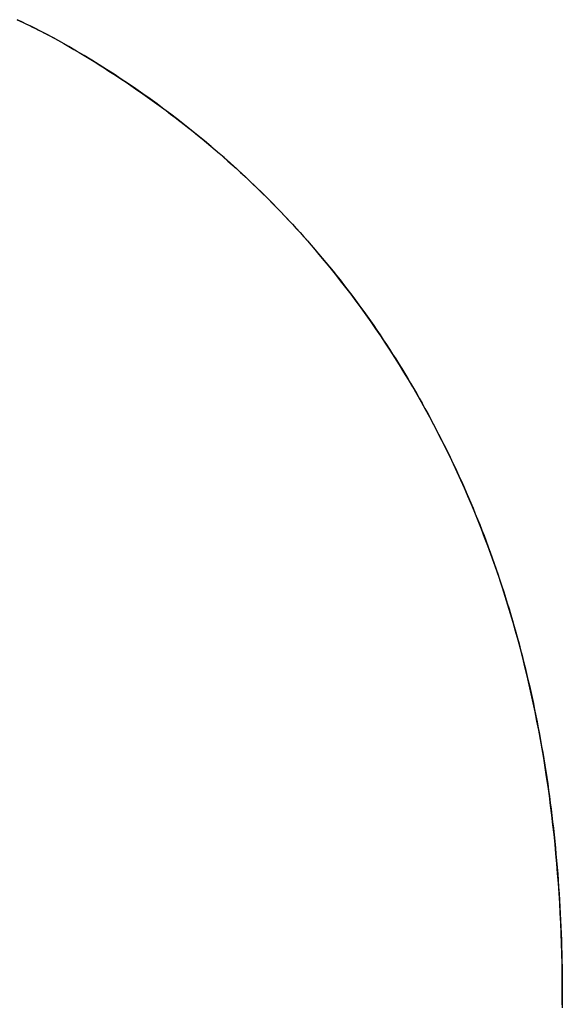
# Model space of a CAD drawing. Extents: x -1.48 to 1.48, y -1.03 to 1.03.
# Tile 72 of 90: x 0.7697 to 0.7826, y -0.5537 to -0.5303. Entities that reach past the tile are written whole.
import ezdxf

# ---------------------------------------------------------------- set-up
doc = ezdxf.new("R2010")
doc.units = 0
doc.layers.get('0').update_dxf_attribs({"linetype": 'CONTINUOUS'})

# ---------------------------------------------------------------- blocks, each defined once
blk = doc.blocks.new('*U1')
for p, q in [((0.770545, -0.530729, 0.154), (0.770545, -0.530729, 0.1539)), ((0.770545, -0.530729, 0.154), (0.770545, -0.530729, 0.1539)), ((0.782639, -0.553463, 0.154), (0.782639, -0.553463, 0.1539)), ((0.782639, -0.553463, 0.154), (0.782639, -0.553463, 0.1539))]:
    blk.add_line(p, q)
for points in [[(0.769685, -0.530302, 0.154), (0.769758, -0.530337, 0.154), (0.76983, -0.530371, 0.154), (0.769903, -0.530406, 0.154), (0.769975, -0.530441, 0.154), (0.770047, -0.530476, 0.154), (0.770118, -0.530512, 0.154), (0.77019, -0.530547, 0.154), (0.770261, -0.530583, 0.154), (0.770332, -0.530619, 0.154), (0.770403, -0.530656, 0.154), (0.770474, -0.530692, 0.154), (0.770545, -0.530729, 0.154)], [(0.770545, -0.530729, 0.1539), (0.770438, -0.530674, 0.1539), (0.770332, -0.530619, 0.1539), (0.770225, -0.530565, 0.1539), (0.770117, -0.530511, 0.1539), (0.770009, -0.530458, 0.1539), (0.769901, -0.530405, 0.1539), (0.769792, -0.530353, 0.1539), (0.769683, -0.530301, 0.1539)], [(0.770545, -0.530729, 0.1539), (0.770438, -0.530674, 0.1539), (0.770332, -0.530619, 0.1539), (0.770225, -0.530565, 0.1539), (0.770117, -0.530511, 0.1539), (0.770009, -0.530458, 0.1539), (0.769901, -0.530405, 0.1539), (0.769792, -0.530353, 0.1539), (0.769683, -0.530301, 0.1539)], [(0.769685, -0.530302, 0.154), (0.769758, -0.530337, 0.154), (0.76983, -0.530371, 0.154), (0.769903, -0.530406, 0.154), (0.769975, -0.530441, 0.154), (0.770047, -0.530476, 0.154), (0.770118, -0.530512, 0.154), (0.77019, -0.530547, 0.154), (0.770261, -0.530583, 0.154), (0.770332, -0.530619, 0.154), (0.770403, -0.530656, 0.154), (0.770474, -0.530692, 0.154), (0.770545, -0.530729, 0.154)], [(0.770545, -0.530729, 0.154), (0.770668, -0.530798, 0.154), (0.77079, -0.530868, 0.154), (0.770912, -0.530938, 0.154), (0.771033, -0.531009, 0.154), (0.771154, -0.531081, 0.154), (0.771274, -0.531153, 0.154), (0.771394, -0.531225, 0.154), (0.771512, -0.531298, 0.154), (0.771631, -0.531372, 0.154), (0.771748, -0.531446, 0.154), (0.771865, -0.531521, 0.154), (0.771982, -0.531596, 0.154), (0.772098, -0.531672, 0.154), (0.772213, -0.531748, 0.154), (0.772327, -0.531825, 0.154), (0.772441, -0.531903, 0.154), (0.772555, -0.531981, 0.154), (0.772667, -0.532059, 0.154), (0.772779, -0.532139, 0.154), (0.772891, -0.532218, 0.154), (0.773002, -0.532299, 0.154), (0.773112, -0.53238, 0.154), (0.773222, -0.532461, 0.154), (0.773331, -0.532543, 0.154), (0.773439, -0.532625, 0.154), (0.773547, -0.532708, 0.154), (0.773654, -0.532792, 0.154), (0.773761, -0.532876, 0.154), (0.773867, -0.532961, 0.154), (0.773972, -0.533046, 0.154), (0.774077, -0.533132, 0.154), (0.774181, -0.533218, 0.154), (0.774284, -0.533305, 0.154), (0.774387, -0.533393, 0.154), (0.77449, -0.533481, 0.154), (0.774591, -0.533569, 0.154), (0.774692, -0.533659, 0.154), (0.774793, -0.533748, 0.154), (0.774893, -0.533839, 0.154), (0.774992, -0.533929, 0.154), (0.775091, -0.534021, 0.154), (0.775189, -0.534113, 0.154), (0.775286, -0.534205, 0.154), (0.775383, -0.534298, 0.154), (0.775479, -0.534392, 0.154), (0.775574, -0.534486, 0.154), (0.775669, -0.534581, 0.154), (0.775764, -0.534676, 0.154), (0.775857, -0.534772, 0.154), (0.775951, -0.534868, 0.154), (0.776043, -0.534965, 0.154), (0.776135, -0.535062, 0.154), (0.776226, -0.53516, 0.154), (0.776317, -0.535259, 0.154), (0.776407, -0.535358, 0.154), (0.776496, -0.535458, 0.154), (0.776585, -0.535558, 0.154), (0.776673, -0.535659, 0.154), (0.776761, -0.53576, 0.154), (0.776848, -0.535862, 0.154), (0.776934, -0.535964, 0.154), (0.77702, -0.536067, 0.154), (0.777105, -0.536171, 0.154), (0.77719, -0.536275, 0.154), (0.777274, -0.53638, 0.154), (0.777357, -0.536485, 0.154), (0.77744, -0.536591, 0.154), (0.777522, -0.536697, 0.154), (0.777603, -0.536804, 0.154), (0.777684, -0.536911, 0.154), (0.777764, -0.537019, 0.154), (0.777844, -0.537128, 0.154), (0.777923, -0.537237, 0.154), (0.778001, -0.537347, 0.154), (0.778079, -0.537457, 0.154), (0.778156, -0.537568, 0.154), (0.778233, -0.537679, 0.154), (0.778309, -0.537791, 0.154), (0.778384, -0.537903, 0.154), (0.778459, -0.538016, 0.154), (0.778533, -0.53813, 0.154), (0.778607, -0.538244, 0.154), (0.778679, -0.538358, 0.154), (0.778752, -0.538474, 0.154), (0.778823, -0.538589, 0.154), (0.778894, -0.538706, 0.154), (0.778965, -0.538822, 0.154), (0.779035, -0.53894, 0.154), (0.779104, -0.539058, 0.154), (0.779173, -0.539176, 0.154), (0.779241, -0.539295, 0.154), (0.779308, -0.539415, 0.154), (0.779375, -0.539535, 0.154), (0.779441, -0.539656, 0.154), (0.779506, -0.539777, 0.154), (0.779571, -0.539899, 0.154), (0.779636, -0.540021, 0.154), (0.779699, -0.540144, 0.154), (0.779762, -0.540267, 0.154), (0.779824, -0.540391, 0.154), (0.779886, -0.540515, 0.154), (0.779947, -0.540639, 0.154), (0.780007, -0.540764, 0.154), (0.780066, -0.540889, 0.154), (0.780125, -0.541015, 0.154), (0.780183, -0.541141, 0.154), (0.780241, -0.541268, 0.154), (0.780297, -0.541395, 0.154), (0.780353, -0.541523, 0.154), (0.780409, -0.541651, 0.154), (0.780464, -0.541779, 0.154), (0.780518, -0.541908, 0.154), (0.780571, -0.542037, 0.154), (0.780624, -0.542167, 0.154), (0.780676, -0.542297, 0.154), (0.780727, -0.542427, 0.154), (0.780778, -0.542558, 0.154), (0.780828, -0.54269, 0.154), (0.780877, -0.542822, 0.154), (0.780926, -0.542954, 0.154), (0.780973, -0.543087, 0.154), (0.781021, -0.54322, 0.154), (0.781067, -0.543354, 0.154), (0.781113, -0.543488, 0.154), (0.781158, -0.543622, 0.154), (0.781203, -0.543757, 0.154), (0.781247, -0.543892, 0.154), (0.78129, -0.544028, 0.154), (0.781332, -0.544164, 0.154), (0.781374, -0.544301, 0.154), (0.781415, -0.544438, 0.154), (0.781456, -0.544576, 0.154), (0.781496, -0.544714, 0.154), (0.781535, -0.544852, 0.154), (0.781573, -0.544991, 0.154), (0.781611, -0.54513, 0.154), (0.781648, -0.54527, 0.154), (0.781684, -0.54541, 0.154), (0.78172, -0.545551, 0.154), (0.781755, -0.545692, 0.154), (0.781789, -0.545833, 0.154), (0.781823, -0.545975, 0.154), (0.781856, -0.546118, 0.154), (0.781888, -0.54626, 0.154), (0.78192, -0.546404, 0.154), (0.781951, -0.546547, 0.154), (0.781981, -0.546691, 0.154), (0.782011, -0.546836, 0.154), (0.782039, -0.546981, 0.154), (0.782068, -0.547126, 0.154), (0.782095, -0.547272, 0.154), (0.782122, -0.547418, 0.154), (0.782148, -0.547565, 0.154), (0.782174, -0.547712, 0.154), (0.782199, -0.54786, 0.154), (0.782223, -0.548008, 0.154), (0.782246, -0.548156, 0.154), (0.782269, -0.548305, 0.154), (0.782291, -0.548454, 0.154), (0.782312, -0.548604, 0.154), (0.782333, -0.548754, 0.154), (0.782353, -0.548905, 0.154), (0.782373, -0.549056, 0.154), (0.782391, -0.549208, 0.154), (0.782409, -0.54936, 0.154), (0.782427, -0.549512, 0.154), (0.782443, -0.549665, 0.154), (0.782459, -0.549818, 0.154), (0.782475, -0.549972, 0.154), (0.782489, -0.550126, 0.154), (0.782503, -0.55028, 0.154), (0.782516, -0.550435, 0.154), (0.782529, -0.550591, 0.154), (0.782541, -0.550747, 0.154), (0.782552, -0.550903, 0.154), (0.782563, -0.55106, 0.154), (0.782572, -0.551217, 0.154), (0.782582, -0.551375, 0.154), (0.78259, -0.551533, 0.154), (0.782598, -0.551691, 0.154), (0.782605, -0.55185, 0.154), (0.782612, -0.55201, 0.154), (0.782617, -0.552169, 0.154), (0.782622, -0.55233, 0.154), (0.782627, -0.55249, 0.154), (0.782631, -0.552651, 0.154), (0.782634, -0.552813, 0.154), (0.782636, -0.552975, 0.154), (0.782638, -0.553137, 0.154), (0.782639, -0.5533, 0.154), (0.782639, -0.553463, 0.154)], [(0.782639, -0.553463, 0.1539), (0.782638, -0.553218, 0.1539), (0.782636, -0.552974, 0.1539), (0.782632, -0.55273, 0.1539), (0.782627, -0.552488, 0.1539), (0.78262, -0.552246, 0.1539), (0.782611, -0.552006, 0.1539), (0.782601, -0.551766, 0.1539), (0.78259, -0.551528, 0.1539), (0.782577, -0.55129, 0.1539), (0.782562, -0.551054, 0.1539), (0.782546, -0.550818, 0.1539), (0.782528, -0.550584, 0.1539), (0.782509, -0.55035, 0.1539), (0.782488, -0.550117, 0.1539), (0.782466, -0.549886, 0.1539), (0.782442, -0.549655, 0.1539), (0.782417, -0.549426, 0.1539), (0.78239, -0.549197, 0.1539), (0.782362, -0.548969, 0.1539), (0.782332, -0.548743, 0.1539), (0.7823, -0.548517, 0.1539), (0.782267, -0.548292, 0.1539), (0.782232, -0.548069, 0.1539), (0.782196, -0.547846, 0.1539), (0.782159, -0.547624, 0.1539), (0.782119, -0.547403, 0.1539), (0.782079, -0.547184, 0.1539), (0.782036, -0.546965, 0.1539), (0.781992, -0.546747, 0.1539), (0.781947, -0.54653, 0.1539), (0.7819, -0.546314, 0.1539), (0.781852, -0.5461, 0.1539), (0.781802, -0.545886, 0.1539), (0.78175, -0.545673, 0.1539), (0.781697, -0.545461, 0.1539), (0.781643, -0.54525, 0.1539), (0.781587, -0.54504, 0.1539), (0.781529, -0.544831, 0.1539), (0.78147, -0.544624, 0.1539), (0.781409, -0.544417, 0.1539), (0.781347, -0.544211, 0.1539), (0.781283, -0.544006, 0.1539), (0.781217, -0.543802, 0.1539), (0.781151, -0.543599, 0.1539), (0.781082, -0.543397, 0.1539), (0.781012, -0.543196, 0.1539), (0.780941, -0.542996, 0.1539), (0.780868, -0.542797, 0.1539), (0.780793, -0.542599, 0.1539), (0.780717, -0.542402, 0.1539), (0.780639, -0.542206, 0.1539), (0.78056, -0.542011, 0.1539), (0.780479, -0.541816, 0.1539), (0.780397, -0.541623, 0.1539), (0.780313, -0.541431, 0.1539), (0.780228, -0.54124, 0.1539), (0.780141, -0.54105, 0.1539), (0.780053, -0.540861, 0.1539), (0.779963, -0.540673, 0.1539), (0.779871, -0.540485, 0.1539), (0.779778, -0.540299, 0.1539), (0.779684, -0.540114, 0.1539), (0.779588, -0.53993, 0.1539), (0.77949, -0.539747, 0.1539), (0.779391, -0.539565, 0.1539), (0.77929, -0.539384, 0.1539), (0.779189, -0.539204, 0.1539), (0.779085, -0.539026, 0.1539), (0.778981, -0.538849, 0.1539), (0.778875, -0.538674, 0.1539), (0.778768, -0.538499, 0.1539), (0.778659, -0.538326, 0.1539), (0.778549, -0.538154, 0.1539), (0.778437, -0.537983, 0.1539), (0.778324, -0.537814, 0.1539), (0.77821, -0.537646, 0.1539), (0.778094, -0.537479, 0.1539), (0.777977, -0.537313, 0.1539), (0.777859, -0.537148, 0.1539), (0.777739, -0.536985, 0.1539), (0.777618, -0.536823, 0.1539), (0.777495, -0.536663, 0.1539), (0.777371, -0.536503, 0.1539), (0.777246, -0.536345, 0.1539), (0.777119, -0.536188, 0.1539), (0.776991, -0.536033, 0.1539), (0.776862, -0.535878, 0.1539), (0.776731, -0.535725, 0.1539), (0.776598, -0.535573, 0.1539), (0.776465, -0.535422, 0.1539), (0.77633, -0.535273, 0.1539), (0.776193, -0.535125, 0.1539), (0.776055, -0.534978, 0.1539), (0.775916, -0.534832, 0.1539), (0.775776, -0.534688, 0.1539), (0.775634, -0.534545, 0.1539), (0.77549, -0.534403, 0.1539), (0.775345, -0.534262, 0.1539), (0.775199, -0.534123, 0.1539), (0.775052, -0.533985, 0.1539), (0.774903, -0.533848, 0.1539), (0.774753, -0.533712, 0.1539), (0.774601, -0.533578, 0.1539), (0.774448, -0.533445, 0.1539), (0.774293, -0.533313, 0.1539), (0.774138, -0.533182, 0.1539), (0.77398, -0.533053, 0.1539), (0.773822, -0.532925, 0.1539), (0.773662, -0.532798, 0.1539), (0.7735, -0.532672, 0.1539), (0.773337, -0.532548, 0.1539), (0.773173, -0.532425, 0.1539), (0.773008, -0.532303, 0.1539), (0.772841, -0.532183, 0.1539), (0.772673, -0.532063, 0.1539), (0.772503, -0.531945, 0.1539), (0.772332, -0.531828, 0.1539), (0.772159, -0.531713, 0.1539), (0.771985, -0.531598, 0.1539), (0.77181, -0.531485, 0.1539), (0.771634, -0.531374, 0.1539), (0.771455, -0.531263, 0.1539), (0.771276, -0.531154, 0.1539), (0.771095, -0.531046, 0.1539), (0.770913, -0.530939, 0.1539), (0.77073, -0.530833, 0.1539), (0.770545, -0.530729, 0.1539)], [(0.782639, -0.553463, 0.1539), (0.782638, -0.553218, 0.1539), (0.782636, -0.552974, 0.1539), (0.782632, -0.55273, 0.1539), (0.782627, -0.552488, 0.1539), (0.78262, -0.552246, 0.1539), (0.782611, -0.552006, 0.1539), (0.782601, -0.551766, 0.1539), (0.78259, -0.551528, 0.1539), (0.782577, -0.55129, 0.1539), (0.782562, -0.551054, 0.1539), (0.782546, -0.550818, 0.1539), (0.782528, -0.550584, 0.1539), (0.782509, -0.55035, 0.1539), (0.782488, -0.550117, 0.1539), (0.782466, -0.549886, 0.1539), (0.782442, -0.549655, 0.1539), (0.782417, -0.549426, 0.1539), (0.78239, -0.549197, 0.1539), (0.782362, -0.548969, 0.1539), (0.782332, -0.548743, 0.1539), (0.7823, -0.548517, 0.1539), (0.782267, -0.548292, 0.1539), (0.782232, -0.548069, 0.1539), (0.782196, -0.547846, 0.1539), (0.782159, -0.547624, 0.1539), (0.782119, -0.547403, 0.1539), (0.782079, -0.547184, 0.1539), (0.782036, -0.546965, 0.1539), (0.781992, -0.546747, 0.1539), (0.781947, -0.54653, 0.1539), (0.7819, -0.546314, 0.1539), (0.781852, -0.5461, 0.1539), (0.781802, -0.545886, 0.1539), (0.78175, -0.545673, 0.1539), (0.781697, -0.545461, 0.1539), (0.781643, -0.54525, 0.1539), (0.781587, -0.54504, 0.1539), (0.781529, -0.544831, 0.1539), (0.78147, -0.544624, 0.1539), (0.781409, -0.544417, 0.1539), (0.781347, -0.544211, 0.1539), (0.781283, -0.544006, 0.1539), (0.781217, -0.543802, 0.1539), (0.781151, -0.543599, 0.1539), (0.781082, -0.543397, 0.1539), (0.781012, -0.543196, 0.1539), (0.780941, -0.542996, 0.1539), (0.780868, -0.542797, 0.1539), (0.780793, -0.542599, 0.1539), (0.780717, -0.542402, 0.1539), (0.780639, -0.542206, 0.1539), (0.78056, -0.542011, 0.1539), (0.780479, -0.541816, 0.1539), (0.780397, -0.541623, 0.1539), (0.780313, -0.541431, 0.1539), (0.780228, -0.54124, 0.1539), (0.780141, -0.54105, 0.1539), (0.780053, -0.540861, 0.1539), (0.779963, -0.540673, 0.1539), (0.779871, -0.540485, 0.1539), (0.779778, -0.540299, 0.1539), (0.779684, -0.540114, 0.1539), (0.779588, -0.53993, 0.1539), (0.77949, -0.539747, 0.1539), (0.779391, -0.539565, 0.1539), (0.77929, -0.539384, 0.1539), (0.779189, -0.539204, 0.1539), (0.779085, -0.539026, 0.1539), (0.778981, -0.538849, 0.1539), (0.778875, -0.538674, 0.1539), (0.778768, -0.538499, 0.1539), (0.778659, -0.538326, 0.1539), (0.778549, -0.538154, 0.1539), (0.778437, -0.537983, 0.1539), (0.778324, -0.537814, 0.1539), (0.77821, -0.537646, 0.1539), (0.778094, -0.537479, 0.1539), (0.777977, -0.537313, 0.1539), (0.777859, -0.537148, 0.1539), (0.777739, -0.536985, 0.1539), (0.777618, -0.536823, 0.1539), (0.777495, -0.536663, 0.1539), (0.777371, -0.536503, 0.1539), (0.777246, -0.536345, 0.1539), (0.777119, -0.536188, 0.1539), (0.776991, -0.536033, 0.1539), (0.776862, -0.535878, 0.1539), (0.776731, -0.535725, 0.1539), (0.776598, -0.535573, 0.1539), (0.776465, -0.535422, 0.1539), (0.77633, -0.535273, 0.1539), (0.776193, -0.535125, 0.1539), (0.776055, -0.534978, 0.1539), (0.775916, -0.534832, 0.1539), (0.775776, -0.534688, 0.1539), (0.775634, -0.534545, 0.1539), (0.77549, -0.534403, 0.1539), (0.775345, -0.534262, 0.1539), (0.775199, -0.534123, 0.1539), (0.775052, -0.533985, 0.1539), (0.774903, -0.533848, 0.1539), (0.774753, -0.533712, 0.1539), (0.774601, -0.533578, 0.1539), (0.774448, -0.533445, 0.1539), (0.774293, -0.533313, 0.1539), (0.774138, -0.533182, 0.1539), (0.77398, -0.533053, 0.1539), (0.773822, -0.532925, 0.1539), (0.773662, -0.532798, 0.1539), (0.7735, -0.532672, 0.1539), (0.773337, -0.532548, 0.1539), (0.773173, -0.532425, 0.1539), (0.773008, -0.532303, 0.1539), (0.772841, -0.532183, 0.1539), (0.772673, -0.532063, 0.1539), (0.772503, -0.531945, 0.1539), (0.772332, -0.531828, 0.1539), (0.772159, -0.531713, 0.1539), (0.771985, -0.531598, 0.1539), (0.77181, -0.531485, 0.1539), (0.771634, -0.531374, 0.1539), (0.771455, -0.531263, 0.1539), (0.771276, -0.531154, 0.1539), (0.771095, -0.531046, 0.1539), (0.770913, -0.530939, 0.1539), (0.77073, -0.530833, 0.1539), (0.770545, -0.530729, 0.1539)], [(0.770545, -0.530729, 0.154), (0.770668, -0.530798, 0.154), (0.77079, -0.530868, 0.154), (0.770912, -0.530938, 0.154), (0.771033, -0.531009, 0.154), (0.771154, -0.531081, 0.154), (0.771274, -0.531153, 0.154), (0.771394, -0.531225, 0.154), (0.771512, -0.531298, 0.154), (0.771631, -0.531372, 0.154), (0.771748, -0.531446, 0.154), (0.771865, -0.531521, 0.154), (0.771982, -0.531596, 0.154), (0.772098, -0.531672, 0.154), (0.772213, -0.531748, 0.154), (0.772327, -0.531825, 0.154), (0.772441, -0.531903, 0.154), (0.772555, -0.531981, 0.154), (0.772667, -0.532059, 0.154), (0.772779, -0.532139, 0.154), (0.772891, -0.532218, 0.154), (0.773002, -0.532299, 0.154), (0.773112, -0.53238, 0.154), (0.773222, -0.532461, 0.154), (0.773331, -0.532543, 0.154), (0.773439, -0.532625, 0.154), (0.773547, -0.532708, 0.154), (0.773654, -0.532792, 0.154), (0.773761, -0.532876, 0.154), (0.773867, -0.532961, 0.154), (0.773972, -0.533046, 0.154), (0.774077, -0.533132, 0.154), (0.774181, -0.533218, 0.154), (0.774284, -0.533305, 0.154), (0.774387, -0.533393, 0.154), (0.77449, -0.533481, 0.154), (0.774591, -0.533569, 0.154), (0.774692, -0.533659, 0.154), (0.774793, -0.533748, 0.154), (0.774893, -0.533839, 0.154), (0.774992, -0.533929, 0.154), (0.775091, -0.534021, 0.154), (0.775189, -0.534113, 0.154), (0.775286, -0.534205, 0.154), (0.775383, -0.534298, 0.154), (0.775479, -0.534392, 0.154), (0.775574, -0.534486, 0.154), (0.775669, -0.534581, 0.154), (0.775764, -0.534676, 0.154), (0.775857, -0.534772, 0.154), (0.775951, -0.534868, 0.154), (0.776043, -0.534965, 0.154), (0.776135, -0.535062, 0.154), (0.776226, -0.53516, 0.154), (0.776317, -0.535259, 0.154), (0.776407, -0.535358, 0.154), (0.776496, -0.535458, 0.154), (0.776585, -0.535558, 0.154), (0.776673, -0.535659, 0.154), (0.776761, -0.53576, 0.154), (0.776848, -0.535862, 0.154), (0.776934, -0.535964, 0.154), (0.77702, -0.536067, 0.154), (0.777105, -0.536171, 0.154), (0.77719, -0.536275, 0.154), (0.777274, -0.53638, 0.154), (0.777357, -0.536485, 0.154), (0.77744, -0.536591, 0.154), (0.777522, -0.536697, 0.154), (0.777603, -0.536804, 0.154), (0.777684, -0.536911, 0.154), (0.777764, -0.537019, 0.154), (0.777844, -0.537128, 0.154), (0.777923, -0.537237, 0.154), (0.778001, -0.537347, 0.154), (0.778079, -0.537457, 0.154), (0.778156, -0.537568, 0.154), (0.778233, -0.537679, 0.154), (0.778309, -0.537791, 0.154), (0.778384, -0.537903, 0.154), (0.778459, -0.538016, 0.154), (0.778533, -0.53813, 0.154), (0.778607, -0.538244, 0.154), (0.778679, -0.538358, 0.154), (0.778752, -0.538474, 0.154), (0.778823, -0.538589, 0.154), (0.778894, -0.538706, 0.154), (0.778965, -0.538822, 0.154), (0.779035, -0.53894, 0.154), (0.779104, -0.539058, 0.154), (0.779173, -0.539176, 0.154), (0.779241, -0.539295, 0.154), (0.779308, -0.539415, 0.154), (0.779375, -0.539535, 0.154), (0.779441, -0.539656, 0.154), (0.779506, -0.539777, 0.154), (0.779571, -0.539899, 0.154), (0.779636, -0.540021, 0.154), (0.779699, -0.540144, 0.154), (0.779762, -0.540267, 0.154), (0.779824, -0.540391, 0.154), (0.779886, -0.540515, 0.154), (0.779947, -0.540639, 0.154), (0.780007, -0.540764, 0.154), (0.780066, -0.540889, 0.154), (0.780125, -0.541015, 0.154), (0.780183, -0.541141, 0.154), (0.780241, -0.541268, 0.154), (0.780297, -0.541395, 0.154), (0.780353, -0.541523, 0.154), (0.780409, -0.541651, 0.154), (0.780464, -0.541779, 0.154), (0.780518, -0.541908, 0.154), (0.780571, -0.542037, 0.154), (0.780624, -0.542167, 0.154), (0.780676, -0.542297, 0.154), (0.780727, -0.542427, 0.154), (0.780778, -0.542558, 0.154), (0.780828, -0.54269, 0.154), (0.780877, -0.542822, 0.154), (0.780926, -0.542954, 0.154), (0.780973, -0.543087, 0.154), (0.781021, -0.54322, 0.154), (0.781067, -0.543354, 0.154), (0.781113, -0.543488, 0.154), (0.781158, -0.543622, 0.154), (0.781203, -0.543757, 0.154), (0.781247, -0.543892, 0.154), (0.78129, -0.544028, 0.154), (0.781332, -0.544164, 0.154), (0.781374, -0.544301, 0.154), (0.781415, -0.544438, 0.154), (0.781456, -0.544576, 0.154), (0.781496, -0.544714, 0.154), (0.781535, -0.544852, 0.154), (0.781573, -0.544991, 0.154), (0.781611, -0.54513, 0.154), (0.781648, -0.54527, 0.154), (0.781684, -0.54541, 0.154), (0.78172, -0.545551, 0.154), (0.781755, -0.545692, 0.154), (0.781789, -0.545833, 0.154), (0.781823, -0.545975, 0.154), (0.781856, -0.546118, 0.154), (0.781888, -0.54626, 0.154), (0.78192, -0.546404, 0.154), (0.781951, -0.546547, 0.154), (0.781981, -0.546691, 0.154), (0.782011, -0.546836, 0.154), (0.782039, -0.546981, 0.154), (0.782068, -0.547126, 0.154), (0.782095, -0.547272, 0.154), (0.782122, -0.547418, 0.154), (0.782148, -0.547565, 0.154), (0.782174, -0.547712, 0.154), (0.782199, -0.54786, 0.154), (0.782223, -0.548008, 0.154), (0.782246, -0.548156, 0.154), (0.782269, -0.548305, 0.154), (0.782291, -0.548454, 0.154), (0.782312, -0.548604, 0.154), (0.782333, -0.548754, 0.154), (0.782353, -0.548905, 0.154), (0.782373, -0.549056, 0.154), (0.782391, -0.549208, 0.154), (0.782409, -0.54936, 0.154), (0.782427, -0.549512, 0.154), (0.782443, -0.549665, 0.154), (0.782459, -0.549818, 0.154), (0.782475, -0.549972, 0.154), (0.782489, -0.550126, 0.154), (0.782503, -0.55028, 0.154), (0.782516, -0.550435, 0.154), (0.782529, -0.550591, 0.154), (0.782541, -0.550747, 0.154), (0.782552, -0.550903, 0.154), (0.782563, -0.55106, 0.154), (0.782572, -0.551217, 0.154), (0.782582, -0.551375, 0.154), (0.78259, -0.551533, 0.154), (0.782598, -0.551691, 0.154), (0.782605, -0.55185, 0.154), (0.782612, -0.55201, 0.154), (0.782617, -0.552169, 0.154), (0.782622, -0.55233, 0.154), (0.782627, -0.55249, 0.154), (0.782631, -0.552651, 0.154), (0.782634, -0.552813, 0.154), (0.782636, -0.552975, 0.154), (0.782638, -0.553137, 0.154), (0.782639, -0.5533, 0.154), (0.782639, -0.553463, 0.154)], [(0.782639, -0.553463, 0.154), (0.782639, -0.553622, 0.154), (0.782638, -0.55378, 0.154)], [(0.782638, -0.553702, 0.1539), (0.782639, -0.553463, 0.1539)], [(0.782638, -0.553702, 0.1539), (0.782639, -0.553463, 0.1539)], [(0.782639, -0.553463, 0.154), (0.782639, -0.553622, 0.154), (0.782638, -0.55378, 0.154)]]:
    blk.add_polyline3d(points)

msp = doc.modelspace()

# ---------------------------------------------------------------- block references
msp.add_blockref('*U1', (0, 0))

doc.saveas('drawing.dxf')
